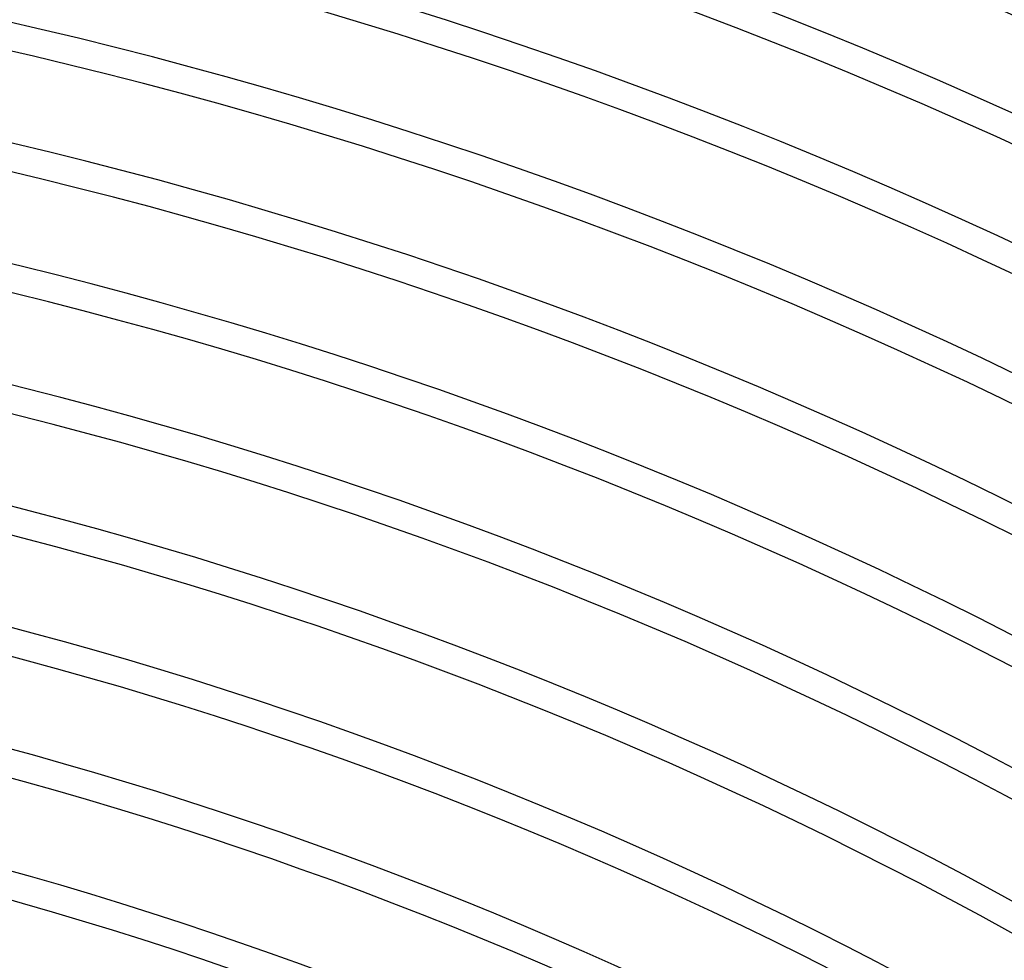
# Model space of a CAD drawing. Header units: millimetres. Extents: x -310 to 310, y -273 to 273.
# Tile 68 of 76: x 48 to 92, y 165 to 207. Entities that reach past the tile are written whole.
import ezdxf

# ---------------------------------------------------------------- set-up
doc = ezdxf.new("R2010")
doc.units = ezdxf.units.MM
doc.layers.add('THICK', color=7, linetype='Continuous')

msp = doc.modelspace()

# ---------------------------------------------------------------- linework, layer by layer
at = {"layer": 'THICK'}
for radius, start, end in [(237.5, 60.48251, 119.51751), (233.5, 60.4035, 119.59652), (232.25, 60.4934, 119.50662), (228.25, 60.42814, 119.57188), (227, 60.5048, 119.49516), (223, 60.45215, 119.54787), (221.75, 60.51678, 119.48324), (217.75, 60.47552, 119.52444), (216.5, 60.52932, 119.4707), (212.5, 60.4985, 119.50146), (211.25, 60.54244, 119.45757), (207.25, 60.52113, 119.47889), (206, 60.55625, 119.44371), (202, 60.54336, 119.4566), (200.75, 60.57081, 119.42916), (196.75, 60.56536, 119.43466), (195.5, 60.58616, 119.41386), (191.5, 60.58714, 119.41288), (190.25, 60.60232, 119.39764), (186.25, 60.60862, 119.39134), (185, 60.61945, 119.38057), (181, 60.62999, 119.37003), (179.75, 60.6375, 119.36246), (175.75, 60.65113, 119.34888), (174.5, 60.65669, 119.34333), (170.5, 60.67211, 119.32791), (169.25, 60.67709, 119.32293)]:
    msp.add_arc((0, 0), radius, start, end, dxfattribs=at)

doc.saveas('drawing.dxf')
